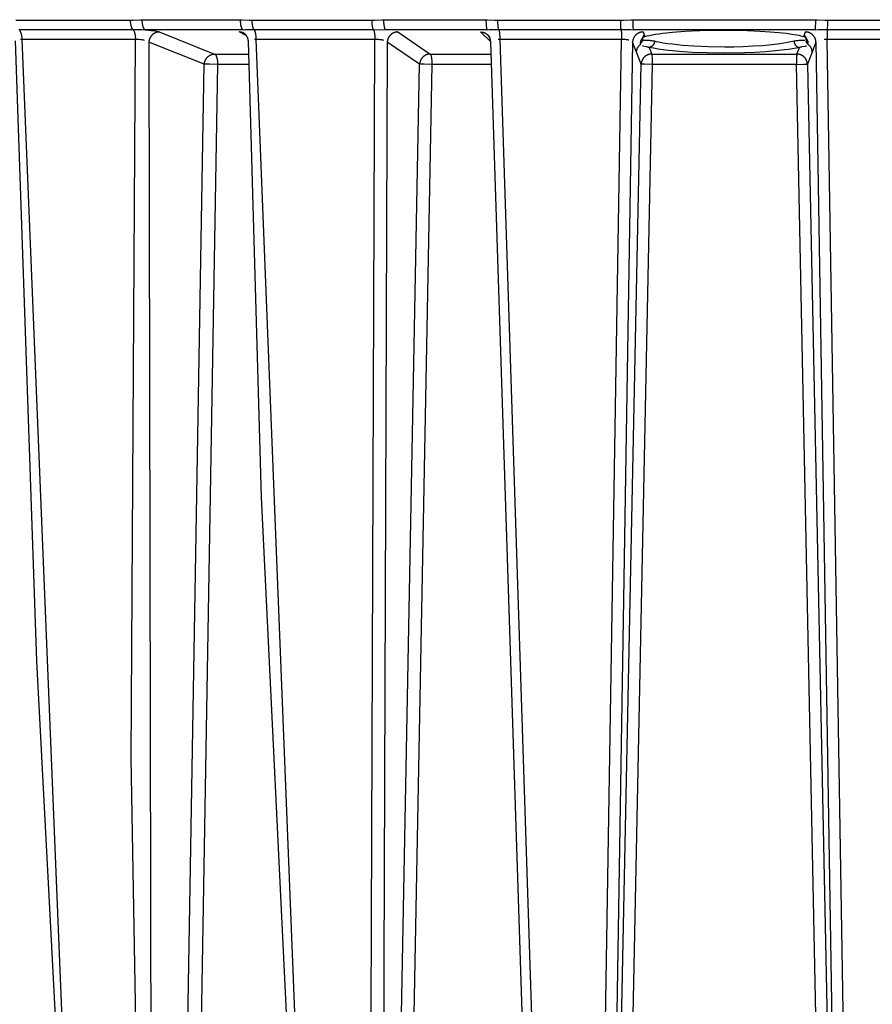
# Model space of a CAD drawing. Header units: millimetres. Extents: x -2637 to -1637, y 678 to 1678.
# Tile 169 of 256: x -2067 to -2027, y 1030 to 1077. Entities that reach past the tile are written whole.
import ezdxf

# ---------------------------------------------------------------- set-up
doc = ezdxf.new("R2010")
doc.units = ezdxf.units.MM
doc.layers.add('Make2D$B.SHOW mini', color=7, linetype='Continuous', true_color=0x000000)

msp = doc.modelspace()

# ---------------------------------------------------------------- linework, layer by layer
at = {"layer": 'Make2D$B.SHOW mini', "color": 18, "lineweight": -3, "true_color": 0x000000}
for points in [[(-2062.069, 1077.442), (-2061.937, 1077.444), (-2061.598, 1077.458), (-2061.526, 1077.459)], [(-2061.526, 1077.459), (-2061.525, 1077.418), (-2061.523, 1077.377), (-2061.52, 1077.335), (-2061.515, 1077.294), (-2061.509, 1077.253), (-2061.505, 1077.233), (-2061.502, 1077.213), (-2061.497, 1077.194), (-2061.493, 1077.176), (-2061.488, 1077.158), (-2061.483, 1077.141), (-2061.478, 1077.124), (-2061.473, 1077.108), (-2061.467, 1077.093), (-2061.461, 1077.079), (-2061.458, 1077.072), (-2061.455, 1077.066), (-2061.452, 1077.059), (-2061.449, 1077.053), (-2061.446, 1077.047), (-2061.442, 1077.042), (-2061.439, 1077.036), (-2061.436, 1077.031), (-2061.433, 1077.026), (-2061.429, 1077.022), (-2061.426, 1077.017), (-2061.423, 1077.013), (-2061.419, 1077.009), (-2061.416, 1077.005), (-2061.414, 1077.004), (-2061.412, 1077.002), (-2061.411, 1077), (-2061.409, 1076.999), (-2061.407, 1076.997), (-2061.406, 1076.996), (-2061.404, 1076.994), (-2061.402, 1076.993), (-2061.401, 1076.992), (-2061.399, 1076.99), (-2061.397, 1076.989), (-2061.396, 1076.988), (-2061.394, 1076.987), (-2061.392, 1076.986), (-2061.39, 1076.985), (-2061.389, 1076.984), (-2061.387, 1076.983), (-2061.385, 1076.982), (-2061.384, 1076.982), (-2061.382, 1076.981)], [(-2061.526, 1077.459), (-2056.823, 1077.459)], [(-2056.823, 1077.459), (-2056.75, 1077.458), (-2056.403, 1077.444), (-2056.268, 1077.442)], [(-2056.703, 1076.981), (-2056.704, 1076.982), (-2056.706, 1076.982), (-2056.707, 1076.983), (-2056.708, 1076.984), (-2056.71, 1076.985), (-2056.711, 1076.986), (-2056.713, 1076.987), (-2056.714, 1076.988), (-2056.715, 1076.989), (-2056.717, 1076.99), (-2056.718, 1076.992), (-2056.72, 1076.993), (-2056.721, 1076.994), (-2056.722, 1076.996), (-2056.724, 1076.997), (-2056.725, 1076.999), (-2056.727, 1077), (-2056.728, 1077.002), (-2056.731, 1077.005), (-2056.734, 1077.009), (-2056.736, 1077.013), (-2056.739, 1077.017), (-2056.742, 1077.022), (-2056.745, 1077.026), (-2056.747, 1077.031), (-2056.75, 1077.036), (-2056.753, 1077.042), (-2056.756, 1077.047), (-2056.758, 1077.053), (-2056.761, 1077.059), (-2056.763, 1077.066), (-2056.768, 1077.079), (-2056.773, 1077.093), (-2056.778, 1077.108), (-2056.783, 1077.124), (-2056.787, 1077.141), (-2056.791, 1077.158), (-2056.795, 1077.176), (-2056.799, 1077.194), (-2056.802, 1077.213), (-2056.808, 1077.253), (-2056.813, 1077.294), (-2056.817, 1077.335), (-2056.82, 1077.377), (-2056.822, 1077.418), (-2056.823, 1077.459)], [(-2050.548, 1077.442), (-2050.411, 1077.444), (-2050.058, 1077.458), (-2049.984, 1077.459)], [(-2049.899, 1076.981), (-2049.9, 1076.981), (-2049.9, 1076.982), (-2049.901, 1076.982), (-2049.902, 1076.983), (-2049.903, 1076.984), (-2049.904, 1076.985), (-2049.905, 1076.986), (-2049.906, 1076.987), (-2049.907, 1076.988), (-2049.908, 1076.989), (-2049.909, 1076.99), (-2049.91, 1076.992), (-2049.911, 1076.993), (-2049.912, 1076.994), (-2049.913, 1076.996), (-2049.914, 1076.997), (-2049.915, 1076.999), (-2049.917, 1077.002), (-2049.919, 1077.005), (-2049.921, 1077.009), (-2049.923, 1077.013), (-2049.925, 1077.017), (-2049.927, 1077.022), (-2049.929, 1077.026), (-2049.931, 1077.031), (-2049.935, 1077.042), (-2049.938, 1077.053), (-2049.942, 1077.066), (-2049.945, 1077.079), (-2049.949, 1077.093), (-2049.952, 1077.108), (-2049.959, 1077.141), (-2049.964, 1077.176), (-2049.969, 1077.213), (-2049.973, 1077.253), (-2049.977, 1077.294), (-2049.98, 1077.335), (-2049.982, 1077.377), (-2049.984, 1077.459)], [(-2049.984, 1077.459), (-2045.114, 1077.459)], [(-2045.114, 1077.459), (-2045.038, 1077.458), (-2044.677, 1077.444), (-2044.543, 1077.442)], [(-2045.114, 1077.459), (-2045.113, 1077.377), (-2045.109, 1077.294), (-2045.104, 1077.213), (-2045.1, 1077.176), (-2045.096, 1077.141), (-2045.092, 1077.108), (-2045.087, 1077.079), (-2045.085, 1077.066), (-2045.082, 1077.053), (-2045.08, 1077.042), (-2045.077, 1077.031), (-2045.074, 1077.022), (-2045.071, 1077.013), (-2045.07, 1077.009), (-2045.069, 1077.005), (-2045.067, 1077.002), (-2045.066, 1076.999), (-2045.065, 1076.996), (-2045.063, 1076.993), (-2045.062, 1076.992), (-2045.062, 1076.99), (-2045.061, 1076.989), (-2045.06, 1076.988), (-2045.06, 1076.987), (-2045.059, 1076.986), (-2045.058, 1076.985), (-2045.058, 1076.984), (-2045.057, 1076.983), (-2045.056, 1076.982), (-2045.056, 1076.982), (-2045.056, 1076.982), (-2045.055, 1076.981), (-2045.055, 1076.981)], [(-2038.684, 1077.442), (-2038.544, 1077.444), (-2038.184, 1077.458), (-2038.109, 1077.459)], [(-2038.109, 1077.459), (-2029.377, 1077.459)], [(-2038.109, 1077.459), (-2038.107, 1077.294), (-2038.102, 1077.141), (-2038.099, 1077.079), (-2038.095, 1077.031), (-2038.093, 1077.013), (-2038.091, 1077.005), (-2038.09, 1076.999), (-2038.089, 1076.993), (-2038.089, 1076.99), (-2038.088, 1076.988), (-2038.088, 1076.986), (-2038.087, 1076.984), (-2038.087, 1076.983), (-2038.087, 1076.982), (-2038.086, 1076.982), (-2038.086, 1076.981)], [(-2029.4, 1076.981), (-2029.4, 1076.982), (-2029.399, 1076.982), (-2029.399, 1076.983), (-2029.399, 1076.984), (-2029.398, 1076.986), (-2029.398, 1076.988), (-2029.397, 1076.99), (-2029.397, 1076.993), (-2029.396, 1076.999), (-2029.395, 1077.005), (-2029.394, 1077.013), (-2029.392, 1077.031), (-2029.388, 1077.079), (-2029.384, 1077.141), (-2029.379, 1077.294), (-2029.377, 1077.459)], [(-2029.377, 1077.459), (-2029.302, 1077.458), (-2028.942, 1077.444), (-2028.802, 1077.442)], [(-2067.533, 1077.442), (-2062.069, 1077.442)], [(-2061.952, 1076.984), (-2061.955, 1076.987), (-2061.958, 1076.99), (-2061.961, 1076.993), (-2061.964, 1076.997), (-2061.966, 1077), (-2061.969, 1077.004), (-2061.972, 1077.008), (-2061.975, 1077.012), (-2061.978, 1077.016), (-2061.981, 1077.021), (-2061.983, 1077.025), (-2061.986, 1077.03), (-2061.989, 1077.035), (-2061.992, 1077.04), (-2061.997, 1077.051), (-2062.002, 1077.062), (-2062.007, 1077.074), (-2062.012, 1077.087), (-2062.017, 1077.1), (-2062.022, 1077.114), (-2062.026, 1077.128), (-2062.031, 1077.143), (-2062.035, 1077.159), (-2062.039, 1077.175), (-2062.042, 1077.191), (-2062.049, 1077.225), (-2062.055, 1077.26), (-2062.06, 1077.296), (-2062.063, 1077.333), (-2062.066, 1077.369), (-2062.068, 1077.406), (-2062.069, 1077.442)], [(-2056.176, 1076.984), (-2056.178, 1076.987), (-2056.18, 1076.99), (-2056.183, 1076.993), (-2056.185, 1076.997), (-2056.187, 1077), (-2056.189, 1077.004), (-2056.192, 1077.008), (-2056.194, 1077.012), (-2056.196, 1077.016), (-2056.198, 1077.021), (-2056.203, 1077.03), (-2056.207, 1077.04), (-2056.211, 1077.051), (-2056.216, 1077.062), (-2056.22, 1077.074), (-2056.224, 1077.087), (-2056.228, 1077.1), (-2056.231, 1077.114), (-2056.235, 1077.128), (-2056.242, 1077.159), (-2056.248, 1077.191), (-2056.253, 1077.225), (-2056.257, 1077.26), (-2056.261, 1077.296), (-2056.264, 1077.333), (-2056.266, 1077.369), (-2056.268, 1077.406), (-2056.268, 1077.442)], [(-2056.268, 1077.442), (-2050.548, 1077.442)], [(-2050.485, 1076.994), (-2050.486, 1076.998), (-2050.488, 1077.001), (-2050.491, 1077.008), (-2050.494, 1077.016), (-2050.497, 1077.025), (-2050.5, 1077.034), (-2050.503, 1077.044), (-2050.506, 1077.054), (-2050.509, 1077.065), (-2050.515, 1077.089), (-2050.52, 1077.114), (-2050.525, 1077.142), (-2050.53, 1077.172), (-2050.534, 1077.203), (-2050.538, 1077.236), (-2050.543, 1077.304), (-2050.547, 1077.373), (-2050.548, 1077.442)], [(-2044.499, 1076.984), (-2044.5, 1076.987), (-2044.501, 1076.99), (-2044.503, 1076.997), (-2044.505, 1077.004), (-2044.507, 1077.012), (-2044.51, 1077.021), (-2044.512, 1077.03), (-2044.516, 1077.051), (-2044.52, 1077.074), (-2044.523, 1077.1), (-2044.527, 1077.128), (-2044.53, 1077.159), (-2044.536, 1077.225), (-2044.54, 1077.296), (-2044.542, 1077.369), (-2044.543, 1077.442)], [(-2044.543, 1077.442), (-2038.684, 1077.442)], [(-2038.663, 1076.984), (-2038.664, 1076.99), (-2038.665, 1076.997), (-2038.667, 1077.012), (-2038.671, 1077.051), (-2038.675, 1077.1), (-2038.678, 1077.159), (-2038.682, 1077.296), (-2038.684, 1077.442)], [(-2028.823, 1076.984), (-2028.822, 1076.99), (-2028.821, 1076.997), (-2028.819, 1077.012), (-2028.815, 1077.051), (-2028.811, 1077.1), (-2028.808, 1077.159), (-2028.804, 1077.296), (-2028.802, 1077.442)], [(-2028.802, 1077.442), (-2022.943, 1077.442)], [(-2067.394, 1076.984), (-2061.952, 1076.984)], [(-2067.36, 1076.947), (-2067.356, 1076.942), (-2067.353, 1076.938), (-2067.35, 1076.933), (-2067.346, 1076.927), (-2067.343, 1076.922), (-2067.34, 1076.916), (-2067.334, 1076.905), (-2067.327, 1076.892), (-2067.321, 1076.879), (-2067.315, 1076.866), (-2067.31, 1076.852), (-2067.304, 1076.837), (-2067.299, 1076.821), (-2067.294, 1076.805), (-2067.29, 1076.789), (-2067.285, 1076.772), (-2067.281, 1076.755), (-2067.277, 1076.738), (-2067.274, 1076.72), (-2067.271, 1076.702), (-2067.268, 1076.683), (-2067.265, 1076.665), (-2067.261, 1076.628), (-2067.258, 1076.59), (-2067.256, 1076.553), (-2067.255, 1076.516)], [(-2061.952, 1076.984), (-2061.517, 1076.984), (-2061.382, 1076.981)], [(-2061.952, 1076.984), (-2061.949, 1076.981), (-2061.946, 1076.978), (-2061.943, 1076.975), (-2061.94, 1076.972), (-2061.938, 1076.968), (-2061.935, 1076.964), (-2061.932, 1076.96), (-2061.929, 1076.956), (-2061.926, 1076.952), (-2061.923, 1076.947), (-2061.92, 1076.942), (-2061.918, 1076.938), (-2061.915, 1076.933), (-2061.912, 1076.927), (-2061.907, 1076.916), (-2061.901, 1076.905), (-2061.896, 1076.892), (-2061.891, 1076.879), (-2061.886, 1076.866), (-2061.881, 1076.852), (-2061.877, 1076.837), (-2061.873, 1076.821), (-2061.868, 1076.805), (-2061.865, 1076.789), (-2061.861, 1076.772), (-2061.854, 1076.738), (-2061.849, 1076.702), (-2061.844, 1076.665), (-2061.84, 1076.628), (-2061.838, 1076.59), (-2061.836, 1076.553), (-2061.835, 1076.516)], [(-2056.703, 1076.981), (-2061.382, 1076.981)], [(-2061.382, 1076.981), (-2061.223, 1076.967), (-2061.088, 1076.951), (-2060.979, 1076.936), (-2060.889, 1076.921), (-2060.85, 1076.913), (-2060.815, 1076.905), (-2060.783, 1076.897), (-2060.754, 1076.889)], [(-2060.704, 1076.873), (-2060.715, 1076.873), (-2060.725, 1076.872), (-2060.736, 1076.872), (-2060.746, 1076.871), (-2060.757, 1076.87), (-2060.768, 1076.868), (-2060.779, 1076.867), (-2060.789, 1076.865), (-2060.8, 1076.863), (-2060.811, 1076.86), (-2060.822, 1076.857), (-2060.833, 1076.854), (-2060.844, 1076.851), (-2060.855, 1076.847), (-2060.866, 1076.843), (-2060.877, 1076.839), (-2060.888, 1076.834), (-2060.899, 1076.829), (-2060.91, 1076.824), (-2060.921, 1076.819), (-2060.931, 1076.813), (-2060.942, 1076.807), (-2060.952, 1076.801), (-2060.963, 1076.794), (-2060.973, 1076.787), (-2060.983, 1076.78), (-2060.993, 1076.772), (-2061.003, 1076.765), (-2061.013, 1076.757), (-2061.022, 1076.748), (-2061.031, 1076.74), (-2061.04, 1076.731), (-2061.049, 1076.722), (-2061.058, 1076.713), (-2061.066, 1076.704), (-2061.075, 1076.694), (-2061.083, 1076.684), (-2061.09, 1076.674), (-2061.098, 1076.664), (-2061.105, 1076.654), (-2061.112, 1076.644), (-2061.119, 1076.633), (-2061.125, 1076.622), (-2061.131, 1076.611), (-2061.137, 1076.6), (-2061.143, 1076.589), (-2061.148, 1076.578), (-2061.153, 1076.567), (-2061.158, 1076.556), (-2061.162, 1076.545), (-2061.167, 1076.533), (-2061.171, 1076.522), (-2061.174, 1076.511), (-2061.178, 1076.499), (-2061.181, 1076.488), (-2061.184, 1076.477), (-2061.186, 1076.465), (-2061.188, 1076.454), (-2061.19, 1076.443), (-2061.192, 1076.432), (-2061.194, 1076.421), (-2061.195, 1076.409), (-2061.196, 1076.399), (-2061.197, 1076.388)], [(-2060.704, 1076.873), (-2058.056, 1075.82)], [(-2056.549, 1076.711), (-2056.889, 1076.873)], [(-2056.692, 1076.829), (-2056.704, 1076.834), (-2056.715, 1076.839), (-2056.727, 1076.844), (-2056.739, 1076.848), (-2056.751, 1076.852), (-2056.763, 1076.855), (-2056.775, 1076.859), (-2056.788, 1076.862), (-2056.8, 1076.864), (-2056.813, 1076.867), (-2056.825, 1076.869), (-2056.838, 1076.87), (-2056.851, 1076.871), (-2056.863, 1076.872), (-2056.876, 1076.873), (-2056.889, 1076.873)], [(-2056.703, 1076.981), (-2056.586, 1076.984), (-2056.176, 1076.984)], [(-2056.446, 1076.425), (-2056.447, 1076.441), (-2056.448, 1076.456), (-2056.45, 1076.472), (-2056.452, 1076.487), (-2056.454, 1076.502), (-2056.457, 1076.517), (-2056.461, 1076.532), (-2056.465, 1076.547), (-2056.469, 1076.561), (-2056.474, 1076.576), (-2056.479, 1076.59), (-2056.485, 1076.604), (-2056.491, 1076.618), (-2056.498, 1076.632), (-2056.505, 1076.645), (-2056.513, 1076.658), (-2056.521, 1076.671), (-2056.529, 1076.684), (-2056.538, 1076.696), (-2056.547, 1076.708), (-2056.556, 1076.72), (-2056.566, 1076.731), (-2056.575, 1076.741), (-2056.585, 1076.752), (-2056.593, 1076.759), (-2056.601, 1076.767), (-2056.609, 1076.773), (-2056.616, 1076.78), (-2056.624, 1076.786), (-2056.632, 1076.792), (-2056.639, 1076.797), (-2056.646, 1076.802), (-2056.653, 1076.806), (-2056.659, 1076.811), (-2056.666, 1076.814), (-2056.672, 1076.818), (-2056.678, 1076.821), (-2056.683, 1076.824), (-2056.688, 1076.827), (-2056.692, 1076.829)], [(-2056.176, 1076.984), (-2056.173, 1076.981), (-2056.171, 1076.978), (-2056.169, 1076.975), (-2056.167, 1076.972), (-2056.164, 1076.968), (-2056.162, 1076.965), (-2056.16, 1076.961), (-2056.158, 1076.957), (-2056.155, 1076.952), (-2056.153, 1076.948), (-2056.149, 1076.939), (-2056.144, 1076.929), (-2056.14, 1076.918), (-2056.136, 1076.907), (-2056.132, 1076.895), (-2056.128, 1076.882), (-2056.124, 1076.869), (-2056.12, 1076.855), (-2056.117, 1076.84), (-2056.11, 1076.81), (-2056.104, 1076.778), (-2056.099, 1076.744), (-2056.094, 1076.709), (-2056.09, 1076.673), (-2056.087, 1076.636), (-2056.085, 1076.599), (-2056.084, 1076.563), (-2056.083, 1076.526)], [(-2056.157, 1076.984), (-2050.479, 1076.984)], [(-2050.479, 1076.984), (-2050.477, 1076.981), (-2050.475, 1076.978), (-2050.474, 1076.975), (-2050.472, 1076.972), (-2050.47, 1076.968), (-2050.469, 1076.964), (-2050.465, 1076.956), (-2050.462, 1076.947), (-2050.458, 1076.938), (-2050.455, 1076.927), (-2050.452, 1076.916), (-2050.449, 1076.905), (-2050.446, 1076.892), (-2050.44, 1076.866), (-2050.434, 1076.837), (-2050.429, 1076.805), (-2050.425, 1076.772), (-2050.421, 1076.738), (-2050.417, 1076.702), (-2050.415, 1076.665), (-2050.411, 1076.59), (-2050.41, 1076.516)], [(-2050.479, 1076.984), (-2049.952, 1076.983)], [(-2045.055, 1076.981), (-2049.899, 1076.981)], [(-2049.319, 1076.873), (-2049.33, 1076.873), (-2049.34, 1076.872), (-2049.351, 1076.872), (-2049.362, 1076.871), (-2049.374, 1076.87), (-2049.385, 1076.868), (-2049.396, 1076.867), (-2049.407, 1076.865), (-2049.419, 1076.863), (-2049.43, 1076.86), (-2049.441, 1076.857), (-2049.453, 1076.854), (-2049.464, 1076.851), (-2049.475, 1076.847), (-2049.487, 1076.843), (-2049.498, 1076.839), (-2049.509, 1076.834), (-2049.521, 1076.829), (-2049.532, 1076.824), (-2049.543, 1076.819), (-2049.554, 1076.813), (-2049.565, 1076.807), (-2049.575, 1076.801), (-2049.586, 1076.794), (-2049.597, 1076.787), (-2049.607, 1076.78), (-2049.617, 1076.772), (-2049.627, 1076.765), (-2049.637, 1076.757), (-2049.647, 1076.748), (-2049.656, 1076.74), (-2049.665, 1076.731), (-2049.674, 1076.722), (-2049.683, 1076.713), (-2049.692, 1076.704), (-2049.7, 1076.694), (-2049.708, 1076.684), (-2049.716, 1076.674), (-2049.724, 1076.664), (-2049.731, 1076.654), (-2049.738, 1076.644), (-2049.745, 1076.633), (-2049.751, 1076.622), (-2049.757, 1076.611), (-2049.763, 1076.6), (-2049.769, 1076.589), (-2049.774, 1076.578), (-2049.779, 1076.567), (-2049.784, 1076.556), (-2049.789, 1076.545), (-2049.793, 1076.533), (-2049.797, 1076.522), (-2049.8, 1076.511), (-2049.803, 1076.499), (-2049.806, 1076.488), (-2049.809, 1076.477), (-2049.812, 1076.465), (-2049.814, 1076.454), (-2049.816, 1076.443), (-2049.817, 1076.432), (-2049.819, 1076.421), (-2049.82, 1076.409), (-2049.821, 1076.399), (-2049.821, 1076.388)], [(-2049.319, 1076.873), (-2047.774, 1075.82)], [(-2044.891, 1076.413), (-2045.368, 1076.873)], [(-2045.368, 1076.873), (-2045.359, 1076.873), (-2045.349, 1076.872), (-2045.339, 1076.872), (-2045.329, 1076.871), (-2045.319, 1076.87), (-2045.309, 1076.869), (-2045.299, 1076.868), (-2045.288, 1076.866), (-2045.278, 1076.865), (-2045.268, 1076.862), (-2045.258, 1076.86), (-2045.247, 1076.858), (-2045.237, 1076.855), (-2045.227, 1076.852), (-2045.217, 1076.849), (-2045.207, 1076.845), (-2045.196, 1076.842), (-2045.186, 1076.838), (-2045.176, 1076.834), (-2045.166, 1076.829), (-2045.156, 1076.825), (-2045.146, 1076.82), (-2045.137, 1076.815), (-2045.127, 1076.809), (-2045.117, 1076.804), (-2045.108, 1076.798), (-2045.099, 1076.792), (-2045.089, 1076.785), (-2045.08, 1076.779), (-2045.071, 1076.772), (-2045.062, 1076.765), (-2045.054, 1076.758)], [(-2045.055, 1076.981), (-2044.953, 1076.984), (-2044.499, 1076.984)], [(-2045.031, 1076.737), (-2045.005, 1076.712)], [(-2044.887, 1076.406), (-2044.888, 1076.418), (-2044.888, 1076.43), (-2044.89, 1076.441), (-2044.891, 1076.453), (-2044.892, 1076.464), (-2044.894, 1076.476), (-2044.896, 1076.487), (-2044.899, 1076.499), (-2044.901, 1076.51), (-2044.904, 1076.521), (-2044.907, 1076.532), (-2044.911, 1076.543), (-2044.915, 1076.554), (-2044.918, 1076.564), (-2044.923, 1076.575), (-2044.927, 1076.586), (-2044.931, 1076.596), (-2044.936, 1076.606), (-2044.941, 1076.616), (-2044.947, 1076.626), (-2044.952, 1076.636), (-2044.958, 1076.646), (-2044.964, 1076.655), (-2044.97, 1076.664), (-2044.976, 1076.673), (-2044.982, 1076.682), (-2044.989, 1076.691), (-2044.996, 1076.7), (-2045.003, 1076.708), (-2045.01, 1076.716), (-2045.018, 1076.724), (-2045.025, 1076.732)], [(-2045.006, 1076.712), (-2044.996, 1076.7), (-2044.986, 1076.687), (-2044.976, 1076.675), (-2044.967, 1076.662), (-2044.959, 1076.649), (-2044.95, 1076.636), (-2044.943, 1076.622), (-2044.935, 1076.609)], [(-2044.499, 1076.984), (-2038.663, 1076.984)], [(-2044.499, 1076.984), (-2044.498, 1076.981), (-2044.496, 1076.978), (-2044.494, 1076.972), (-2044.492, 1076.964), (-2044.49, 1076.956), (-2044.488, 1076.947), (-2044.485, 1076.938), (-2044.481, 1076.916), (-2044.477, 1076.892), (-2044.473, 1076.866), (-2044.47, 1076.837), (-2044.467, 1076.805), (-2044.461, 1076.738), (-2044.457, 1076.665), (-2044.455, 1076.59), (-2044.454, 1076.516)], [(-2038.663, 1076.984), (-2038.219, 1076.984), (-2038.086, 1076.981)], [(-2038.663, 1076.984), (-2038.662, 1076.978), (-2038.661, 1076.972), (-2038.659, 1076.956), (-2038.656, 1076.916), (-2038.652, 1076.866), (-2038.649, 1076.805), (-2038.645, 1076.665), (-2038.643, 1076.516)], [(-2037.615, 1076.873), (-2037.626, 1076.873), (-2037.637, 1076.872), (-2037.648, 1076.872), (-2037.659, 1076.871), (-2037.67, 1076.87), (-2037.682, 1076.868), (-2037.693, 1076.867), (-2037.705, 1076.865), (-2037.716, 1076.863), (-2037.728, 1076.86), (-2037.739, 1076.857), (-2037.751, 1076.854), (-2037.762, 1076.851), (-2037.774, 1076.847), (-2037.785, 1076.843), (-2037.797, 1076.839), (-2037.808, 1076.834), (-2037.819, 1076.829), (-2037.831, 1076.824), (-2037.842, 1076.819), (-2037.853, 1076.813), (-2037.864, 1076.807), (-2037.875, 1076.801), (-2037.885, 1076.794), (-2037.896, 1076.787), (-2037.906, 1076.78), (-2037.916, 1076.772), (-2037.927, 1076.765), (-2037.936, 1076.757), (-2037.946, 1076.748), (-2037.956, 1076.74), (-2037.965, 1076.731), (-2037.974, 1076.722), (-2037.983, 1076.713), (-2037.991, 1076.704), (-2038, 1076.694), (-2038.008, 1076.684), (-2038.015, 1076.674), (-2038.023, 1076.664), (-2038.03, 1076.654), (-2038.037, 1076.644), (-2038.044, 1076.633), (-2038.05, 1076.622), (-2038.056, 1076.611), (-2038.062, 1076.6), (-2038.068, 1076.589), (-2038.073, 1076.578), (-2038.078, 1076.567), (-2038.082, 1076.556), (-2038.087, 1076.545), (-2038.091, 1076.533), (-2038.094, 1076.522), (-2038.098, 1076.511), (-2038.101, 1076.499), (-2038.104, 1076.488), (-2038.106, 1076.477), (-2038.109, 1076.465), (-2038.111, 1076.454), (-2038.112, 1076.443), (-2038.114, 1076.432), (-2038.115, 1076.421), (-2038.116, 1076.409), (-2038.117, 1076.399), (-2038.117, 1076.388)], [(-2029.4, 1076.981), (-2038.086, 1076.981)], [(-2037.532, 1076.66), (-2037.542, 1076.655), (-2037.552, 1076.65), (-2037.561, 1076.644), (-2037.571, 1076.639), (-2037.579, 1076.633), (-2037.588, 1076.627), (-2037.596, 1076.621), (-2037.604, 1076.615), (-2037.611, 1076.609), (-2037.619, 1076.603), (-2037.625, 1076.596), (-2037.632, 1076.59), (-2037.639, 1076.584), (-2037.645, 1076.577), (-2037.651, 1076.571), (-2037.657, 1076.564), (-2037.662, 1076.557), (-2037.668, 1076.551), (-2037.673, 1076.544), (-2037.678, 1076.537), (-2037.683, 1076.53), (-2037.688, 1076.523), (-2037.693, 1076.515), (-2037.697, 1076.508), (-2037.702, 1076.5), (-2037.706, 1076.493), (-2037.71, 1076.485), (-2037.714, 1076.477), (-2037.718, 1076.47), (-2037.722, 1076.462), (-2037.726, 1076.454), (-2037.729, 1076.446), (-2037.732, 1076.437), (-2037.735, 1076.429), (-2037.738, 1076.421), (-2037.74, 1076.413), (-2037.743, 1076.405), (-2037.745, 1076.397), (-2037.747, 1076.388), (-2037.748, 1076.38), (-2037.75, 1076.372), (-2037.751, 1076.364), (-2037.752, 1076.356), (-2037.752, 1076.348), (-2037.753, 1076.344), (-2037.753, 1076.34), (-2037.753, 1076.336), (-2037.753, 1076.332), (-2037.753, 1076.329), (-2037.752, 1076.325), (-2037.752, 1076.321), (-2037.752, 1076.317)], [(-2037.637, 1076.544), (-2037.637, 1076.536), (-2037.638, 1076.528), (-2037.638, 1076.52), (-2037.639, 1076.512), (-2037.64, 1076.504), (-2037.642, 1076.496), (-2037.644, 1076.488), (-2037.645, 1076.48), (-2037.647, 1076.472), (-2037.65, 1076.464), (-2037.652, 1076.456), (-2037.655, 1076.448), (-2037.658, 1076.441), (-2037.661, 1076.433), (-2037.665, 1076.425), (-2037.668, 1076.418), (-2037.672, 1076.411), (-2037.676, 1076.403), (-2037.681, 1076.396), (-2037.685, 1076.389), (-2037.69, 1076.382), (-2037.695, 1076.375), (-2037.7, 1076.369), (-2037.705, 1076.362), (-2037.71, 1076.356), (-2037.716, 1076.35), (-2037.722, 1076.344), (-2037.727, 1076.338), (-2037.733, 1076.333), (-2037.739, 1076.328), (-2037.745, 1076.322), (-2037.752, 1076.317)], [(-2037.637, 1076.544), (-2037.637, 1076.548), (-2037.636, 1076.552), (-2037.636, 1076.556), (-2037.636, 1076.561), (-2037.635, 1076.565), (-2037.634, 1076.569), (-2037.633, 1076.574), (-2037.633, 1076.578), (-2037.632, 1076.583), (-2037.63, 1076.588), (-2037.628, 1076.597), (-2037.625, 1076.607), (-2037.622, 1076.616), (-2037.618, 1076.626), (-2037.614, 1076.636), (-2037.61, 1076.646), (-2037.605, 1076.656), (-2037.6, 1076.666), (-2037.595, 1076.676), (-2037.589, 1076.685), (-2037.583, 1076.695), (-2037.578, 1076.705), (-2037.572, 1076.714), (-2037.566, 1076.723), (-2037.56, 1076.732)], [(-2037.615, 1076.873), (-2037.532, 1076.66)], [(-2037.532, 1076.66), (-2037.429, 1076.686), (-2037.313, 1076.712), (-2037.18, 1076.737), (-2037.031, 1076.763), (-2036.861, 1076.789), (-2036.669, 1076.814), (-2036.207, 1076.863), (-2035.623, 1076.908), (-2034.913, 1076.943), (-2034.124, 1076.962), (-2033.337, 1076.961), (-2032.642, 1076.945), (-2032.053, 1076.919), (-2031.555, 1076.886), (-2031.139, 1076.85), (-2030.795, 1076.811), (-2030.514, 1076.772), (-2030.286, 1076.734), (-2030.189, 1076.715), (-2030.102, 1076.696), (-2030.024, 1076.678), (-2029.954, 1076.66)], [(-2029.954, 1076.66), (-2029.871, 1076.873)], [(-2029.734, 1076.317), (-2029.734, 1076.321), (-2029.734, 1076.325), (-2029.734, 1076.329), (-2029.733, 1076.333), (-2029.733, 1076.337), (-2029.733, 1076.341), (-2029.734, 1076.345), (-2029.734, 1076.35), (-2029.734, 1076.354), (-2029.735, 1076.358), (-2029.736, 1076.366), (-2029.737, 1076.375), (-2029.738, 1076.383), (-2029.74, 1076.392), (-2029.742, 1076.401), (-2029.745, 1076.41), (-2029.747, 1076.418), (-2029.75, 1076.427), (-2029.753, 1076.436), (-2029.757, 1076.444), (-2029.76, 1076.453), (-2029.764, 1076.461), (-2029.768, 1076.47), (-2029.772, 1076.478), (-2029.776, 1076.487), (-2029.781, 1076.495), (-2029.786, 1076.503), (-2029.79, 1076.511), (-2029.795, 1076.519), (-2029.801, 1076.526), (-2029.806, 1076.534), (-2029.812, 1076.542), (-2029.817, 1076.549), (-2029.823, 1076.556), (-2029.829, 1076.563), (-2029.835, 1076.57), (-2029.841, 1076.577), (-2029.847, 1076.583), (-2029.854, 1076.59), (-2029.86, 1076.596), (-2029.867, 1076.602), (-2029.874, 1076.608), (-2029.881, 1076.614), (-2029.887, 1076.619), (-2029.895, 1076.624), (-2029.902, 1076.63), (-2029.909, 1076.634), (-2029.916, 1076.639), (-2029.924, 1076.644), (-2029.931, 1076.648), (-2029.939, 1076.652), (-2029.947, 1076.656), (-2029.954, 1076.66)], [(-2029.905, 1076.698), (-2029.899, 1076.689), (-2029.893, 1076.679), (-2029.888, 1076.669), (-2029.883, 1076.659), (-2029.878, 1076.649), (-2029.874, 1076.64), (-2029.87, 1076.63), (-2029.866, 1076.62), (-2029.862, 1076.61), (-2029.859, 1076.6), (-2029.858, 1076.595), (-2029.856, 1076.59), (-2029.855, 1076.585), (-2029.854, 1076.58), (-2029.853, 1076.575), (-2029.852, 1076.571), (-2029.851, 1076.566), (-2029.851, 1076.561), (-2029.85, 1076.557), (-2029.85, 1076.552), (-2029.849, 1076.548), (-2029.849, 1076.544)], [(-2029.369, 1076.388), (-2029.37, 1076.399), (-2029.37, 1076.409), (-2029.371, 1076.421), (-2029.372, 1076.432), (-2029.374, 1076.443), (-2029.376, 1076.454), (-2029.378, 1076.465), (-2029.38, 1076.477), (-2029.382, 1076.488), (-2029.385, 1076.499), (-2029.388, 1076.511), (-2029.392, 1076.522), (-2029.395, 1076.533), (-2029.399, 1076.545), (-2029.404, 1076.556), (-2029.408, 1076.567), (-2029.413, 1076.578), (-2029.419, 1076.589), (-2029.424, 1076.6), (-2029.43, 1076.611), (-2029.436, 1076.622), (-2029.442, 1076.633), (-2029.449, 1076.644), (-2029.456, 1076.654), (-2029.463, 1076.664), (-2029.471, 1076.674), (-2029.479, 1076.684), (-2029.487, 1076.694), (-2029.495, 1076.704), (-2029.503, 1076.713), (-2029.512, 1076.722), (-2029.521, 1076.731), (-2029.531, 1076.74), (-2029.54, 1076.748), (-2029.55, 1076.757), (-2029.56, 1076.765), (-2029.57, 1076.772), (-2029.58, 1076.78), (-2029.59, 1076.787), (-2029.601, 1076.794), (-2029.612, 1076.801), (-2029.622, 1076.807), (-2029.633, 1076.813), (-2029.644, 1076.819), (-2029.656, 1076.824), (-2029.667, 1076.829), (-2029.678, 1076.834), (-2029.69, 1076.839), (-2029.701, 1076.843), (-2029.713, 1076.847), (-2029.724, 1076.851), (-2029.736, 1076.854), (-2029.747, 1076.857), (-2029.759, 1076.86), (-2029.77, 1076.863), (-2029.782, 1076.865), (-2029.793, 1076.867), (-2029.804, 1076.868), (-2029.816, 1076.87), (-2029.827, 1076.871), (-2029.838, 1076.872), (-2029.849, 1076.872), (-2029.86, 1076.873), (-2029.871, 1076.873)], [(-2029.851, 1076.62), (-2029.851, 1076.604)], [(-2029.849, 1076.544), (-2029.849, 1076.536), (-2029.848, 1076.528), (-2029.848, 1076.52), (-2029.847, 1076.512), (-2029.846, 1076.504), (-2029.844, 1076.496), (-2029.843, 1076.488), (-2029.841, 1076.48), (-2029.839, 1076.472), (-2029.836, 1076.464), (-2029.834, 1076.456), (-2029.831, 1076.448), (-2029.828, 1076.441), (-2029.825, 1076.433), (-2029.821, 1076.425), (-2029.818, 1076.418), (-2029.814, 1076.411), (-2029.81, 1076.403), (-2029.805, 1076.396), (-2029.801, 1076.389), (-2029.796, 1076.382), (-2029.791, 1076.375), (-2029.786, 1076.369), (-2029.781, 1076.362), (-2029.776, 1076.356), (-2029.77, 1076.35), (-2029.765, 1076.344), (-2029.759, 1076.338), (-2029.753, 1076.333), (-2029.747, 1076.328), (-2029.741, 1076.322), (-2029.734, 1076.317)], [(-2029.4, 1076.981), (-2029.267, 1076.984), (-2028.823, 1076.984)], [(-2028.823, 1076.984), (-2028.824, 1076.978), (-2028.825, 1076.972), (-2028.827, 1076.956), (-2028.831, 1076.916), (-2028.834, 1076.866), (-2028.837, 1076.805), (-2028.842, 1076.665), (-2028.843, 1076.516)], [(-2028.823, 1076.984), (-2022.987, 1076.984)], [(-2062.52, 983.822), (-2065.107, 1019.614), (-2066.532, 1046.858), (-2067.551, 1076.444)], [(-2067.255, 1076.516), (-2067.289, 1076.517), (-2067.319, 1076.516)], [(-2067.255, 1076.516), (-2065.24, 1027.069), (-2062.212, 983.822)], [(-2061.835, 1076.516), (-2067.255, 1076.516)], [(-2061.012, 983.822), (-2062.046, 1042.248), (-2061.835, 1076.516)], [(-2061.399, 1076.471), (-2061.433, 1076.479), (-2061.471, 1076.487), (-2061.512, 1076.494), (-2061.555, 1076.5), (-2061.601, 1076.506), (-2061.649, 1076.51), (-2061.696, 1076.514), (-2061.744, 1076.516), (-2061.79, 1076.517), (-2061.835, 1076.516)], [(-2058.548, 1075.335), (-2061.197, 1076.388)], [(-2061.197, 1076.388), (-2061.067, 1011.104), (-2060.359, 983.822)], [(-2052.393, 983.822), (-2055.82, 1054.682), (-2056.446, 1076.425)], [(-2056.083, 1076.516), (-2056.119, 1076.517), (-2056.151, 1076.516)], [(-2056.083, 1076.516), (-2053.219, 1004.091), (-2052.018, 983.822)], [(-2050.41, 1076.516), (-2056.083, 1076.516)], [(-2050.761, 983.822), (-2050.41, 1076.516)], [(-2049.985, 1076.471), (-2050.016, 1076.479), (-2050.05, 1076.487), (-2050.089, 1076.494), (-2050.13, 1076.5), (-2050.174, 1076.506), (-2050.22, 1076.51), (-2050.268, 1076.514), (-2050.316, 1076.516), (-2050.363, 1076.517), (-2050.41, 1076.516)], [(-2049.821, 1076.388), (-2050.158, 983.822)], [(-2048.276, 1075.335), (-2049.821, 1076.388)], [(-2041.895, 983.822), (-2044.887, 1076.406)], [(-2044.454, 1076.516), (-2044.491, 1076.517), (-2044.525, 1076.516)], [(-2044.454, 1076.516), (-2041.449, 983.822)], [(-2038.643, 1076.516), (-2044.454, 1076.516)], [(-2040.162, 983.822), (-2038.643, 1076.516)], [(-2038.117, 1076.388), (-2039.621, 983.822)], [(-2038.296, 1076.487), (-2038.313, 1076.49), (-2038.331, 1076.494), (-2038.37, 1076.5), (-2038.411, 1076.506), (-2038.456, 1076.51), (-2038.502, 1076.514), (-2038.549, 1076.516), (-2038.596, 1076.517), (-2038.643, 1076.516)], [(-2037.93, 1075.908), (-2038.117, 1076.388)], [(-2037.93, 1075.908), (-2037.93, 1075.921), (-2037.929, 1075.934), (-2037.927, 1075.947), (-2037.926, 1075.961), (-2037.924, 1075.974), (-2037.921, 1075.987), (-2037.919, 1076), (-2037.916, 1076.013), (-2037.912, 1076.026), (-2037.908, 1076.039), (-2037.904, 1076.052), (-2037.9, 1076.065), (-2037.895, 1076.078), (-2037.89, 1076.091), (-2037.884, 1076.103), (-2037.878, 1076.115), (-2037.872, 1076.128), (-2037.865, 1076.14), (-2037.858, 1076.151), (-2037.851, 1076.163), (-2037.843, 1076.174), (-2037.835, 1076.186), (-2037.827, 1076.197), (-2037.819, 1076.207), (-2037.81, 1076.218), (-2037.801, 1076.228), (-2037.792, 1076.238), (-2037.783, 1076.247), (-2037.773, 1076.256), (-2037.763, 1076.265), (-2037.753, 1076.274), (-2037.743, 1076.282)], [(-2037.73, 1076.294), (-2037.737, 1076.288), (-2037.743, 1076.282)], [(-2037.652, 1076.214), (-2037.644, 1076.212), (-2037.636, 1076.21), (-2037.619, 1076.206), (-2037.462, 1076.174), (-2037.418, 1076.164), (-2037.396, 1076.158), (-2037.374, 1076.152), (-2037.351, 1076.145), (-2037.328, 1076.137)], [(-2037.07, 1076.428), (-2037.102, 1076.436), (-2037.134, 1076.442), (-2037.166, 1076.447), (-2037.197, 1076.451), (-2037.228, 1076.455), (-2037.258, 1076.457), (-2037.287, 1076.459), (-2037.316, 1076.461), (-2037.372, 1076.461), (-2037.497, 1076.46), (-2037.519, 1076.46), (-2037.529, 1076.46), (-2037.539, 1076.461), (-2037.549, 1076.462), (-2037.558, 1076.463), (-2037.562, 1076.463), (-2037.566, 1076.464), (-2037.571, 1076.465), (-2037.575, 1076.466), (-2037.579, 1076.467), (-2037.583, 1076.468), (-2037.587, 1076.469), (-2037.588, 1076.469), (-2037.59, 1076.47)], [(-2037.07, 1076.428), (-2037.071, 1076.422), (-2037.071, 1076.416), (-2037.072, 1076.409), (-2037.073, 1076.403), (-2037.074, 1076.396), (-2037.075, 1076.39), (-2037.076, 1076.383), (-2037.078, 1076.377), (-2037.079, 1076.37), (-2037.081, 1076.363), (-2037.083, 1076.357), (-2037.085, 1076.35), (-2037.087, 1076.344), (-2037.089, 1076.337), (-2037.092, 1076.331), (-2037.094, 1076.324), (-2037.097, 1076.318), (-2037.1, 1076.311), (-2037.103, 1076.305), (-2037.106, 1076.298), (-2037.109, 1076.292), (-2037.113, 1076.286), (-2037.116, 1076.28), (-2037.12, 1076.274), (-2037.124, 1076.268), (-2037.127, 1076.262), (-2037.131, 1076.256), (-2037.136, 1076.25), (-2037.14, 1076.244), (-2037.144, 1076.239), (-2037.149, 1076.233), (-2037.153, 1076.228), (-2037.158, 1076.223), (-2037.163, 1076.218), (-2037.168, 1076.213), (-2037.173, 1076.208), (-2037.178, 1076.204), (-2037.183, 1076.199), (-2037.188, 1076.195), (-2037.193, 1076.191), (-2037.199, 1076.186), (-2037.204, 1076.183), (-2037.21, 1076.179), (-2037.215, 1076.175), (-2037.221, 1076.172), (-2037.226, 1076.169), (-2037.232, 1076.165), (-2037.238, 1076.163), (-2037.243, 1076.16), (-2037.249, 1076.157), (-2037.255, 1076.155), (-2037.26, 1076.152), (-2037.266, 1076.15), (-2037.272, 1076.148), (-2037.278, 1076.146), (-2037.283, 1076.145), (-2037.289, 1076.143), (-2037.295, 1076.142), (-2037.3, 1076.141), (-2037.306, 1076.14), (-2037.311, 1076.139), (-2037.317, 1076.138), (-2037.322, 1076.138), (-2037.328, 1076.137)], [(-2030.158, 1076.137), (-2030.317, 1076.104), (-2030.489, 1076.073), (-2030.674, 1076.044), (-2030.872, 1076.017), (-2031.304, 1075.969), (-2031.775, 1075.928), (-2032.27, 1075.898), (-2032.77, 1075.876), (-2033.722, 1075.86), (-2034.564, 1075.872), (-2035.282, 1075.901), (-2035.888, 1075.942), (-2036.409, 1075.993), (-2036.653, 1076.022), (-2036.889, 1076.056), (-2037.115, 1076.094), (-2037.224, 1076.115), (-2037.328, 1076.137)], [(-2037.328, 1076.137), (-2037.204, 1075.82)], [(-2030.416, 1076.428), (-2030.562, 1076.396), (-2030.721, 1076.365), (-2030.894, 1076.336), (-2031.078, 1076.308), (-2031.48, 1076.26), (-2031.916, 1076.22), (-2032.375, 1076.189), (-2032.84, 1076.167), (-2033.292, 1076.155), (-2033.723, 1076.152), (-2034.505, 1076.163), (-2035.172, 1076.192), (-2035.734, 1076.233), (-2036.217, 1076.284), (-2036.443, 1076.313), (-2036.662, 1076.347), (-2036.873, 1076.385), (-2036.974, 1076.406), (-2037.07, 1076.428)], [(-2029.893, 1076.471), (-2029.895, 1076.47), (-2029.896, 1076.47), (-2029.9, 1076.469), (-2029.903, 1076.468), (-2029.907, 1076.467), (-2029.911, 1076.466), (-2029.915, 1076.465), (-2029.919, 1076.464), (-2029.923, 1076.463), (-2029.927, 1076.463), (-2029.931, 1076.462), (-2029.94, 1076.461), (-2029.949, 1076.461), (-2029.959, 1076.46), (-2029.978, 1076.46), (-2030.134, 1076.461), (-2030.181, 1076.46), (-2030.228, 1076.457), (-2030.252, 1076.455), (-2030.276, 1076.453), (-2030.299, 1076.45), (-2030.323, 1076.447), (-2030.346, 1076.443), (-2030.37, 1076.438), (-2030.393, 1076.434), (-2030.416, 1076.428)], [(-2030.416, 1076.428), (-2030.416, 1076.422), (-2030.415, 1076.416), (-2030.414, 1076.409), (-2030.413, 1076.403), (-2030.412, 1076.396), (-2030.411, 1076.39), (-2030.41, 1076.383), (-2030.408, 1076.377), (-2030.407, 1076.37), (-2030.405, 1076.363), (-2030.403, 1076.357), (-2030.401, 1076.35), (-2030.399, 1076.344), (-2030.397, 1076.337), (-2030.394, 1076.331), (-2030.392, 1076.324), (-2030.389, 1076.318), (-2030.386, 1076.311), (-2030.383, 1076.305), (-2030.38, 1076.298), (-2030.377, 1076.292), (-2030.374, 1076.286), (-2030.37, 1076.28), (-2030.366, 1076.274), (-2030.363, 1076.268), (-2030.359, 1076.262), (-2030.355, 1076.256), (-2030.351, 1076.25), (-2030.346, 1076.244), (-2030.342, 1076.239), (-2030.337, 1076.233), (-2030.333, 1076.228), (-2030.328, 1076.223), (-2030.323, 1076.218), (-2030.318, 1076.213), (-2030.313, 1076.208), (-2030.308, 1076.204), (-2030.303, 1076.199), (-2030.298, 1076.195), (-2030.293, 1076.191), (-2030.287, 1076.186), (-2030.282, 1076.183), (-2030.277, 1076.179), (-2030.271, 1076.175), (-2030.265, 1076.172), (-2030.26, 1076.169), (-2030.254, 1076.165), (-2030.249, 1076.163), (-2030.243, 1076.16), (-2030.237, 1076.157), (-2030.231, 1076.155), (-2030.226, 1076.152), (-2030.22, 1076.15), (-2030.214, 1076.148), (-2030.209, 1076.146), (-2030.203, 1076.145), (-2030.197, 1076.143), (-2030.192, 1076.142), (-2030.186, 1076.141), (-2030.18, 1076.14), (-2030.175, 1076.139), (-2030.169, 1076.138), (-2030.164, 1076.138), (-2030.158, 1076.137)], [(-2030.282, 1075.82), (-2030.158, 1076.137)], [(-2030.158, 1076.137), (-2030.125, 1076.148), (-2030.092, 1076.157), (-2030.058, 1076.166), (-2030.025, 1076.174), (-2029.873, 1076.204), (-2029.857, 1076.208), (-2029.842, 1076.212), (-2029.834, 1076.214), (-2029.827, 1076.216)], [(-2029.743, 1076.282), (-2029.747, 1076.286), (-2029.751, 1076.289), (-2029.755, 1076.293), (-2029.759, 1076.297), (-2029.763, 1076.3), (-2029.767, 1076.304), (-2029.771, 1076.308), (-2029.775, 1076.312), (-2029.779, 1076.316), (-2029.782, 1076.321), (-2029.786, 1076.325), (-2029.79, 1076.329), (-2029.793, 1076.334), (-2029.796, 1076.338), (-2029.8, 1076.343), (-2029.803, 1076.347), (-2029.806, 1076.352), (-2029.809, 1076.357), (-2029.812, 1076.362), (-2029.815, 1076.366), (-2029.818, 1076.371), (-2029.821, 1076.376), (-2029.823, 1076.381), (-2029.826, 1076.386), (-2029.828, 1076.392), (-2029.83, 1076.397), (-2029.833, 1076.402), (-2029.835, 1076.407), (-2029.837, 1076.412), (-2029.839, 1076.418), (-2029.84, 1076.423), (-2029.842, 1076.428)], [(-2029.743, 1076.282), (-2029.733, 1076.274), (-2029.723, 1076.265), (-2029.713, 1076.256), (-2029.703, 1076.247), (-2029.694, 1076.238), (-2029.685, 1076.228), (-2029.676, 1076.218), (-2029.667, 1076.207), (-2029.659, 1076.197), (-2029.651, 1076.186), (-2029.643, 1076.174), (-2029.635, 1076.163), (-2029.628, 1076.151), (-2029.621, 1076.14), (-2029.614, 1076.128), (-2029.608, 1076.115), (-2029.602, 1076.103), (-2029.597, 1076.091), (-2029.591, 1076.078), (-2029.586, 1076.065), (-2029.582, 1076.052), (-2029.578, 1076.039), (-2029.574, 1076.026), (-2029.57, 1076.013), (-2029.567, 1076), (-2029.565, 1075.987), (-2029.562, 1075.974), (-2029.56, 1075.961), (-2029.559, 1075.947), (-2029.558, 1075.934), (-2029.557, 1075.921), (-2029.556, 1075.908)], [(-2029.369, 1076.388), (-2029.556, 1075.908)], [(-2029.369, 1076.388), (-2027.865, 983.822)], [(-2028.843, 1076.516), (-2028.88, 1076.517), (-2028.916, 1076.516), (-2028.948, 1076.515), (-2028.978, 1076.514)], [(-2028.843, 1076.516), (-2027.324, 983.822)], [(-2023.032, 1076.516), (-2028.843, 1076.516)], [(-2058.548, 1075.335), (-2058.548, 1075.346), (-2058.547, 1075.357), (-2058.545, 1075.368), (-2058.544, 1075.379), (-2058.542, 1075.39), (-2058.54, 1075.401), (-2058.538, 1075.413), (-2058.535, 1075.424), (-2058.532, 1075.435), (-2058.529, 1075.447), (-2058.526, 1075.458), (-2058.522, 1075.469), (-2058.518, 1075.481), (-2058.514, 1075.492), (-2058.509, 1075.503), (-2058.505, 1075.514), (-2058.5, 1075.526), (-2058.494, 1075.537), (-2058.489, 1075.548), (-2058.483, 1075.559), (-2058.477, 1075.569), (-2058.47, 1075.58), (-2058.463, 1075.591), (-2058.457, 1075.601), (-2058.449, 1075.612), (-2058.442, 1075.622), (-2058.434, 1075.632), (-2058.426, 1075.641), (-2058.418, 1075.651), (-2058.409, 1075.66), (-2058.401, 1075.67), (-2058.392, 1075.679), (-2058.383, 1075.687), (-2058.374, 1075.696), (-2058.364, 1075.704), (-2058.354, 1075.712), (-2058.345, 1075.72), (-2058.335, 1075.727), (-2058.325, 1075.734), (-2058.314, 1075.741), (-2058.304, 1075.748), (-2058.294, 1075.754), (-2058.283, 1075.76), (-2058.272, 1075.766), (-2058.262, 1075.771), (-2058.251, 1075.777), (-2058.24, 1075.782), (-2058.229, 1075.786), (-2058.218, 1075.79), (-2058.207, 1075.794), (-2058.196, 1075.798), (-2058.185, 1075.801), (-2058.174, 1075.804), (-2058.163, 1075.807), (-2058.152, 1075.81), (-2058.141, 1075.812), (-2058.13, 1075.814), (-2058.119, 1075.816), (-2058.109, 1075.817), (-2058.098, 1075.818), (-2058.087, 1075.819), (-2058.077, 1075.82), (-2058.066, 1075.82), (-2058.056, 1075.82)], [(-2058.056, 1075.82), (-2058.054, 1075.819), (-2058.053, 1075.819), (-2058.051, 1075.818), (-2058.049, 1075.817), (-2058.048, 1075.816), (-2058.046, 1075.815), (-2058.044, 1075.814), (-2058.042, 1075.813), (-2058.041, 1075.812), (-2058.039, 1075.811), (-2058.037, 1075.809), (-2058.036, 1075.808), (-2058.034, 1075.807), (-2058.032, 1075.805), (-2058.031, 1075.804), (-2058.029, 1075.802), (-2058.027, 1075.8), (-2058.026, 1075.799), (-2058.024, 1075.797), (-2058.022, 1075.795), (-2058.019, 1075.791), (-2058.015, 1075.787), (-2058.012, 1075.783), (-2058.009, 1075.778), (-2058.005, 1075.774), (-2058.002, 1075.769), (-2057.999, 1075.763), (-2057.996, 1075.758), (-2057.992, 1075.752), (-2057.989, 1075.746), (-2057.986, 1075.74), (-2057.983, 1075.733), (-2057.98, 1075.726), (-2057.977, 1075.719), (-2057.971, 1075.705), (-2057.965, 1075.689), (-2057.96, 1075.673), (-2057.955, 1075.656), (-2057.95, 1075.638), (-2057.945, 1075.619), (-2057.941, 1075.6), (-2057.937, 1075.58), (-2057.933, 1075.56), (-2057.93, 1075.54), (-2057.924, 1075.498), (-2057.92, 1075.455), (-2057.916, 1075.412), (-2057.915, 1075.37), (-2057.914, 1075.328)], [(-2058.056, 1075.82), (-2056.428, 1075.82)], [(-2047.774, 1075.82), (-2047.784, 1075.82), (-2047.795, 1075.82), (-2047.806, 1075.819), (-2047.817, 1075.818), (-2047.828, 1075.817), (-2047.839, 1075.816), (-2047.851, 1075.814), (-2047.862, 1075.812), (-2047.873, 1075.81), (-2047.885, 1075.807), (-2047.896, 1075.804), (-2047.907, 1075.801), (-2047.919, 1075.798), (-2047.93, 1075.794), (-2047.941, 1075.79), (-2047.953, 1075.786), (-2047.964, 1075.782), (-2047.975, 1075.777), (-2047.986, 1075.771), (-2047.998, 1075.766), (-2048.008, 1075.76), (-2048.019, 1075.754), (-2048.03, 1075.748), (-2048.041, 1075.741), (-2048.051, 1075.734), (-2048.062, 1075.727), (-2048.072, 1075.72), (-2048.082, 1075.712), (-2048.092, 1075.704), (-2048.101, 1075.696), (-2048.111, 1075.687), (-2048.12, 1075.679), (-2048.129, 1075.67), (-2048.138, 1075.66), (-2048.147, 1075.651), (-2048.155, 1075.641), (-2048.163, 1075.632), (-2048.171, 1075.622), (-2048.178, 1075.612), (-2048.186, 1075.601), (-2048.193, 1075.591), (-2048.2, 1075.58), (-2048.206, 1075.569), (-2048.212, 1075.559), (-2048.218, 1075.548), (-2048.224, 1075.537), (-2048.229, 1075.526), (-2048.234, 1075.514), (-2048.239, 1075.503), (-2048.243, 1075.492), (-2048.247, 1075.481), (-2048.251, 1075.469), (-2048.255, 1075.458), (-2048.258, 1075.447), (-2048.261, 1075.435), (-2048.264, 1075.424), (-2048.266, 1075.413), (-2048.269, 1075.401), (-2048.27, 1075.39), (-2048.272, 1075.379), (-2048.273, 1075.368), (-2048.275, 1075.357), (-2048.275, 1075.346), (-2048.276, 1075.335)], [(-2047.774, 1075.82), (-2047.773, 1075.82), (-2047.773, 1075.819), (-2047.772, 1075.819), (-2047.771, 1075.818), (-2047.77, 1075.817), (-2047.769, 1075.816), (-2047.768, 1075.815), (-2047.767, 1075.814), (-2047.766, 1075.813), (-2047.765, 1075.812), (-2047.764, 1075.811), (-2047.763, 1075.809), (-2047.762, 1075.808), (-2047.761, 1075.807), (-2047.76, 1075.805), (-2047.759, 1075.804), (-2047.758, 1075.802), (-2047.756, 1075.799), (-2047.754, 1075.795), (-2047.752, 1075.791), (-2047.75, 1075.787), (-2047.748, 1075.783), (-2047.746, 1075.778), (-2047.744, 1075.774), (-2047.743, 1075.769), (-2047.739, 1075.758), (-2047.735, 1075.746), (-2047.732, 1075.733), (-2047.728, 1075.719), (-2047.725, 1075.705), (-2047.721, 1075.689), (-2047.715, 1075.656), (-2047.71, 1075.619), (-2047.705, 1075.58), (-2047.701, 1075.54), (-2047.697, 1075.498), (-2047.695, 1075.455), (-2047.693, 1075.412), (-2047.692, 1075.328)], [(-2047.774, 1075.82), (-2044.867, 1075.82)], [(-2037.707, 1075.335), (-2037.93, 1075.908)], [(-2037.204, 1075.82), (-2037.215, 1075.82), (-2037.226, 1075.82), (-2037.238, 1075.819), (-2037.249, 1075.818), (-2037.26, 1075.817), (-2037.271, 1075.816), (-2037.283, 1075.814), (-2037.294, 1075.812), (-2037.306, 1075.81), (-2037.317, 1075.807), (-2037.329, 1075.804), (-2037.34, 1075.801), (-2037.352, 1075.798), (-2037.363, 1075.794), (-2037.375, 1075.79), (-2037.386, 1075.786), (-2037.398, 1075.782), (-2037.409, 1075.777), (-2037.42, 1075.771), (-2037.431, 1075.766), (-2037.442, 1075.76), (-2037.453, 1075.754), (-2037.464, 1075.748), (-2037.475, 1075.741), (-2037.485, 1075.734), (-2037.496, 1075.727), (-2037.506, 1075.72), (-2037.516, 1075.712), (-2037.526, 1075.704), (-2037.536, 1075.696), (-2037.545, 1075.687), (-2037.554, 1075.679), (-2037.563, 1075.67), (-2037.572, 1075.66), (-2037.581, 1075.651), (-2037.589, 1075.641), (-2037.597, 1075.632), (-2037.605, 1075.622), (-2037.613, 1075.612), (-2037.62, 1075.601), (-2037.627, 1075.591), (-2037.633, 1075.58), (-2037.64, 1075.569), (-2037.646, 1075.559), (-2037.652, 1075.548), (-2037.657, 1075.537), (-2037.662, 1075.526), (-2037.667, 1075.514), (-2037.672, 1075.503), (-2037.676, 1075.492), (-2037.68, 1075.481), (-2037.684, 1075.469), (-2037.687, 1075.458), (-2037.691, 1075.447), (-2037.693, 1075.435), (-2037.696, 1075.424), (-2037.698, 1075.413), (-2037.7, 1075.401), (-2037.702, 1075.39), (-2037.703, 1075.379), (-2037.705, 1075.368), (-2037.705, 1075.357), (-2037.706, 1075.346), (-2037.707, 1075.335)], [(-2037.204, 1075.82), (-2030.282, 1075.82)], [(-2037.204, 1075.82), (-2037.204, 1075.819), (-2037.204, 1075.819), (-2037.203, 1075.817), (-2037.203, 1075.815), (-2037.202, 1075.813), (-2037.202, 1075.811), (-2037.201, 1075.808), (-2037.201, 1075.802), (-2037.2, 1075.795), (-2037.199, 1075.787), (-2037.197, 1075.769), (-2037.193, 1075.719), (-2037.19, 1075.656), (-2037.186, 1075.498), (-2037.184, 1075.328)], [(-2030.282, 1075.82), (-2030.282, 1075.819), (-2030.282, 1075.819), (-2030.283, 1075.817), (-2030.283, 1075.815), (-2030.284, 1075.813), (-2030.284, 1075.811), (-2030.285, 1075.808), (-2030.286, 1075.802), (-2030.287, 1075.795), (-2030.288, 1075.787), (-2030.289, 1075.769), (-2030.293, 1075.719), (-2030.296, 1075.656), (-2030.301, 1075.498), (-2030.302, 1075.328)], [(-2029.78, 1075.335), (-2029.78, 1075.346), (-2029.781, 1075.357), (-2029.782, 1075.368), (-2029.783, 1075.379), (-2029.784, 1075.39), (-2029.786, 1075.401), (-2029.788, 1075.413), (-2029.79, 1075.424), (-2029.793, 1075.435), (-2029.796, 1075.447), (-2029.799, 1075.458), (-2029.802, 1075.469), (-2029.806, 1075.481), (-2029.81, 1075.492), (-2029.814, 1075.503), (-2029.819, 1075.514), (-2029.824, 1075.526), (-2029.829, 1075.537), (-2029.834, 1075.548), (-2029.84, 1075.559), (-2029.846, 1075.569), (-2029.853, 1075.58), (-2029.859, 1075.591), (-2029.866, 1075.601), (-2029.874, 1075.612), (-2029.881, 1075.622), (-2029.889, 1075.632), (-2029.897, 1075.641), (-2029.905, 1075.651), (-2029.914, 1075.66), (-2029.923, 1075.67), (-2029.932, 1075.679), (-2029.941, 1075.687), (-2029.95, 1075.696), (-2029.96, 1075.704), (-2029.97, 1075.712), (-2029.98, 1075.72), (-2029.99, 1075.727), (-2030.001, 1075.734), (-2030.011, 1075.741), (-2030.022, 1075.748), (-2030.033, 1075.754), (-2030.044, 1075.76), (-2030.055, 1075.766), (-2030.066, 1075.771), (-2030.077, 1075.777), (-2030.089, 1075.782), (-2030.1, 1075.786), (-2030.111, 1075.79), (-2030.123, 1075.794), (-2030.134, 1075.798), (-2030.146, 1075.801), (-2030.157, 1075.804), (-2030.169, 1075.807), (-2030.18, 1075.81), (-2030.192, 1075.812), (-2030.203, 1075.814), (-2030.215, 1075.816), (-2030.226, 1075.817), (-2030.237, 1075.818), (-2030.249, 1075.819), (-2030.26, 1075.82), (-2030.271, 1075.82), (-2030.282, 1075.82)], [(-2029.556, 1075.908), (-2029.78, 1075.335)], [(-2060.12, 983.822), (-2058.548, 1075.335)], [(-2057.914, 1075.328), (-2059.473, 983.822)], [(-2057.914, 1075.328), (-2058.294, 1075.334), (-2058.548, 1075.335)], [(-2056.403, 1075.328), (-2057.914, 1075.328)], [(-2050.018, 983.822), (-2048.276, 1075.335)], [(-2047.692, 1075.328), (-2049.42, 983.822)], [(-2047.692, 1075.328), (-2048.065, 1075.334), (-2048.206, 1075.336), (-2048.25, 1075.335), (-2048.276, 1075.335)], [(-2044.852, 1075.328), (-2047.692, 1075.328)], [(-2039.583, 983.822), (-2037.707, 1075.335)], [(-2037.184, 1075.328), (-2039.047, 983.822)], [(-2037.184, 1075.328), (-2037.543, 1075.334), (-2037.662, 1075.336), (-2037.693, 1075.335), (-2037.702, 1075.335), (-2037.705, 1075.335), (-2037.706, 1075.335), (-2037.706, 1075.335), (-2037.707, 1075.335)], [(-2030.302, 1075.328), (-2037.184, 1075.328)], [(-2030.302, 1075.328), (-2029.944, 1075.334), (-2029.824, 1075.336), (-2029.793, 1075.335), (-2029.784, 1075.335), (-2029.781, 1075.335), (-2029.78, 1075.335), (-2029.78, 1075.335), (-2029.78, 1075.335)], [(-2028.439, 983.822), (-2030.302, 1075.328)], [(-2029.78, 1075.335), (-2027.904, 983.822)]]:
    msp.add_lwpolyline(points, dxfattribs=at)

doc.saveas('drawing.dxf')
